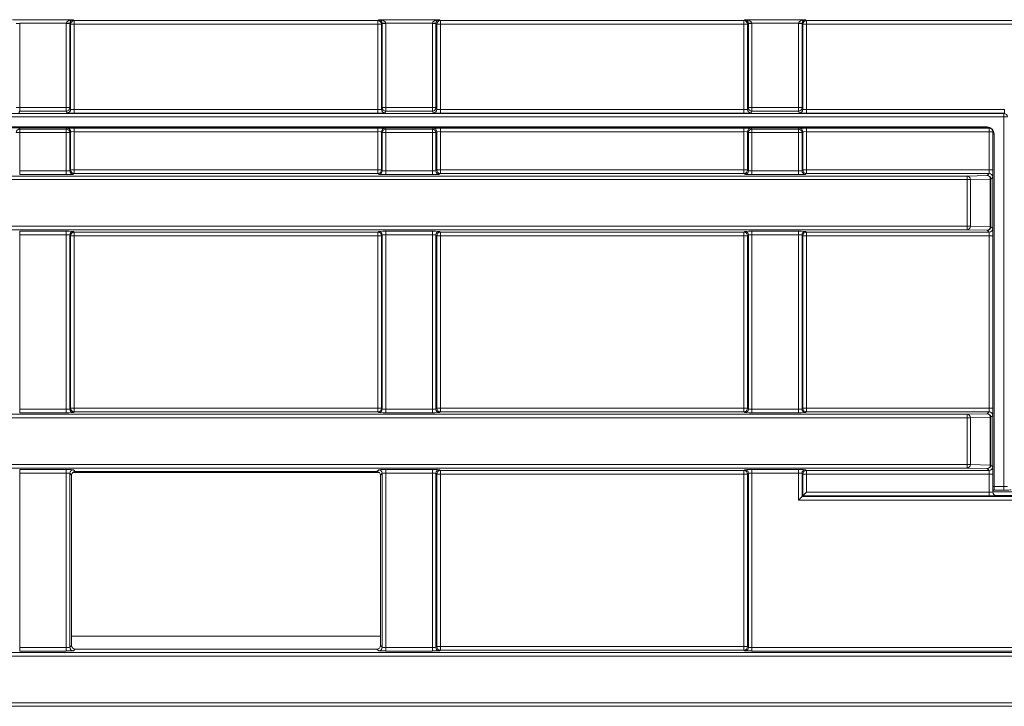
# Model space of a CAD drawing. Header units: millimetres. Extents: x 0 to 1118, y 0 to 864.
# Tile 124 of 248: x 330 to 343, y 488 to 498. Entities that reach past the tile are written whole.
import ezdxf

# ---------------------------------------------------------------- set-up
doc = ezdxf.new("R2010")
doc.units = ezdxf.units.MM

msp = doc.modelspace()

# ---------------------------------------------------------------- linework, layer by layer
at = {"color": 7, "linetype": 'Continuous', "lineweight": 15}
for p, q in [((329.57, 497.919), (330.419, 497.919)), ((329.619, 497.868), (329.669, 497.868)), ((330.32, 497.869), (329.669, 497.869)), ((329.669, 497.868), (329.669, 496.688)), ((330.37, 497.868), (330.32, 497.868)), ((330.32, 496.688), (330.32, 497.868)), ((330.382, 497.856), (330.37, 497.868)), ((330.37, 497.868), (330.37, 496.688)), ((330.382, 496.665), (330.382, 497.856)), ((330.432, 497.856), (330.382, 497.856)), ((330.419, 497.919), (330.432, 497.906)), ((330.432, 497.906), (334.682, 497.906)), ((330.432, 497.906), (330.432, 497.856)), ((334.682, 497.856), (330.432, 497.856)), ((330.432, 497.856), (330.432, 496.662)), ((334.682, 497.906), (334.695, 497.919)), ((334.682, 497.856), (334.682, 497.906)), ((334.682, 496.662), (334.682, 497.856)), ((334.732, 497.856), (334.682, 497.856)), ((334.695, 497.919), (335.544, 497.919)), ((334.744, 497.868), (334.732, 497.856)), ((334.732, 497.856), (334.732, 496.665)), ((334.744, 497.868), (334.794, 497.868)), ((334.744, 496.688), (334.744, 497.868)), ((335.445, 497.869), (334.794, 497.869)), ((334.794, 497.868), (334.794, 496.688)), ((335.445, 496.688), (335.445, 497.868)), ((335.495, 497.868), (335.445, 497.868)), ((335.507, 497.856), (335.495, 497.868)), ((335.495, 497.868), (335.495, 496.688)), ((335.507, 496.665), (335.507, 497.856)), ((335.557, 497.856), (335.507, 497.856)), ((335.544, 497.919), (335.557, 497.906)), ((335.557, 497.906), (339.807, 497.906)), ((335.557, 497.906), (335.557, 497.856)), ((339.807, 497.856), (335.557, 497.856)), ((335.557, 497.856), (335.557, 496.662)), ((339.807, 497.906), (339.82, 497.919)), ((339.807, 497.856), (339.807, 497.906)), ((339.807, 496.662), (339.807, 497.856)), ((339.857, 497.856), (339.807, 497.856)), ((339.82, 497.919), (340.669, 497.919)), ((339.869, 497.868), (339.857, 497.856)), ((339.857, 497.856), (339.857, 496.665)), ((339.869, 496.688), (339.869, 497.868)), ((339.869, 497.868), (339.919, 497.868)), ((340.57, 497.869), (339.919, 497.869)), ((339.919, 497.868), (339.919, 496.688)), ((340.57, 496.688), (340.57, 497.868)), ((340.62, 497.868), (340.57, 497.868)), ((340.632, 497.856), (340.62, 497.868)), ((340.62, 497.868), (340.62, 496.688)), ((340.632, 496.665), (340.632, 497.856)), ((340.682, 497.856), (340.632, 497.856)), ((340.669, 497.919), (340.682, 497.906)), ((340.682, 497.906), (344.932, 497.906)), ((340.682, 497.906), (340.682, 497.856)), ((340.682, 497.856), (340.682, 496.662)), ((344.932, 497.856), (340.682, 497.856)), ((292.275, 496.607), (343.446, 496.607)), ((329.619, 496.688), (329.669, 496.688)), ((329.669, 496.638), (329.657, 496.615)), ((329.669, 496.688), (330.32, 496.688)), ((329.669, 496.638), (329.669, 496.688)), ((330.32, 496.638), (329.669, 496.638)), ((330.32, 496.638), (330.32, 496.688)), ((330.37, 496.688), (330.32, 496.688)), ((330.332, 496.615), (330.32, 496.638)), ((330.37, 496.688), (330.382, 496.665)), ((330.432, 496.612), (330.432, 496.662)), ((330.432, 496.662), (334.682, 496.662)), ((334.682, 496.612), (330.432, 496.612)), ((334.682, 496.612), (334.682, 496.662)), ((334.732, 496.665), (334.744, 496.688)), ((334.744, 496.688), (334.794, 496.688)), ((334.794, 496.638), (334.782, 496.615)), ((334.794, 496.638), (334.794, 496.688)), ((334.794, 496.688), (335.445, 496.688)), ((335.445, 496.638), (334.794, 496.638)), ((335.445, 496.638), (335.445, 496.688)), ((335.495, 496.688), (335.445, 496.688)), ((335.457, 496.615), (335.445, 496.638)), ((335.495, 496.688), (335.507, 496.665)), ((335.557, 496.612), (335.557, 496.662)), ((335.557, 496.662), (339.807, 496.662)), ((339.807, 496.612), (335.557, 496.612)), ((339.807, 496.612), (339.807, 496.662)), ((339.857, 496.665), (339.869, 496.688)), ((339.869, 496.688), (339.919, 496.688)), ((339.919, 496.638), (339.907, 496.615)), ((339.919, 496.688), (340.57, 496.688)), ((339.919, 496.638), (339.919, 496.688)), ((340.57, 496.638), (339.919, 496.638)), ((340.57, 496.638), (340.57, 496.688)), ((340.62, 496.688), (340.57, 496.688)), ((340.582, 496.615), (340.57, 496.638)), ((340.62, 496.688), (340.632, 496.665)), ((340.682, 496.662), (340.682, 496.612)), ((340.682, 496.662), (343.452, 496.662)), ((343.452, 496.612), (340.682, 496.612)), ((343.446, 496.607), (343.452, 496.612)), ((343.446, 496.557), (343.446, 496.607)), ((343.452, 496.662), (343.452, 496.612)), ((343.446, 496.557), (292.275, 496.557)), ((343.496, 496.557), (343.446, 496.557)), ((343.446, 491.384), (343.446, 496.557)), ((292.275, 496.421), (343.21, 496.421)), ((343.242, 496.403), (292.622, 496.403)), ((329.669, 496.338), (329.619, 496.338)), ((329.657, 496.4), (329.669, 496.388)), ((329.669, 496.338), (329.669, 496.388)), ((329.669, 496.388), (330.32, 496.388)), ((329.669, 496.338), (329.669, 495.803)), ((330.32, 496.338), (329.669, 496.338)), ((330.32, 496.388), (330.332, 496.4)), ((330.32, 496.338), (330.32, 496.388)), ((330.37, 496.338), (330.32, 496.338)), ((330.32, 495.803), (330.32, 496.338)), ((330.382, 496.35), (330.37, 496.338)), ((330.37, 496.338), (330.37, 495.805)), ((330.382, 495.816), (330.382, 496.35)), ((330.432, 496.401), (334.682, 496.401)), ((330.432, 496.351), (330.432, 496.401)), ((330.432, 496.351), (330.432, 495.816)), ((334.682, 496.351), (330.432, 496.351)), ((334.682, 496.351), (334.682, 496.401)), ((334.682, 495.816), (334.682, 496.351)), ((334.744, 496.338), (334.732, 496.35)), ((334.732, 496.35), (334.732, 495.816)), ((334.794, 496.338), (334.744, 496.338)), ((334.744, 495.805), (334.744, 496.338)), ((334.782, 496.4), (334.794, 496.388)), ((334.794, 496.338), (334.794, 496.388)), ((334.794, 496.388), (335.445, 496.388)), ((334.794, 496.338), (334.794, 495.803)), ((335.445, 496.338), (334.794, 496.338)), ((335.445, 496.388), (335.457, 496.4)), ((335.445, 496.338), (335.445, 496.388)), ((335.495, 496.338), (335.445, 496.338)), ((335.445, 495.803), (335.445, 496.338)), ((335.507, 496.35), (335.495, 496.338)), ((335.495, 496.338), (335.495, 495.805)), ((335.507, 495.816), (335.507, 496.35)), ((335.557, 496.401), (339.807, 496.401)), ((335.557, 496.351), (335.557, 496.401)), ((335.557, 496.351), (335.557, 495.816)), ((339.807, 496.351), (335.557, 496.351)), ((339.807, 496.351), (339.807, 496.401)), ((339.807, 495.816), (339.807, 496.351)), ((339.869, 496.338), (339.857, 496.35)), ((339.857, 496.35), (339.857, 495.816)), ((339.869, 495.805), (339.869, 496.338)), ((339.919, 496.338), (339.869, 496.338)), ((339.907, 496.4), (339.919, 496.388)), ((339.919, 496.338), (339.919, 496.388)), ((339.919, 496.388), (340.57, 496.388)), ((340.57, 496.338), (339.919, 496.338)), ((339.919, 496.338), (339.919, 495.803)), ((340.57, 496.388), (340.582, 496.4)), ((340.57, 496.338), (340.57, 496.388)), ((340.57, 495.803), (340.57, 496.338)), ((340.62, 496.338), (340.57, 496.338)), ((340.632, 496.35), (340.62, 496.338)), ((340.62, 496.338), (340.62, 495.805)), ((340.632, 495.816), (340.632, 496.35)), ((340.682, 496.401), (343.241, 496.401)), ((340.682, 496.351), (340.682, 496.401)), ((340.682, 496.351), (340.682, 495.816)), ((343.241, 496.351), (340.682, 496.351)), ((343.241, 496.401), (343.242, 496.403)), ((343.241, 496.351), (343.241, 496.401)), ((343.241, 495.816), (343.241, 496.351)), ((343.291, 496.351), (343.241, 496.351)), ((343.292, 496.353), (343.291, 496.351)), ((343.291, 496.351), (343.291, 495.816)), ((343.292, 491.306), (343.292, 496.353)), ((343.31, 496.321), (343.31, 491.384)), ((329.669, 495.753), (329.669, 495.803)), ((329.669, 495.803), (330.32, 495.803)), ((330.32, 495.753), (330.32, 495.803)), ((330.37, 495.805), (330.382, 495.816)), ((330.432, 495.816), (330.382, 495.816)), ((330.432, 495.766), (330.432, 495.816)), ((330.432, 495.816), (334.682, 495.816)), ((334.682, 495.766), (334.682, 495.816)), ((334.732, 495.816), (334.682, 495.816)), ((334.732, 495.816), (334.744, 495.805)), ((334.794, 495.753), (334.794, 495.803)), ((334.794, 495.803), (335.445, 495.803)), ((335.445, 495.753), (335.445, 495.803)), ((335.495, 495.805), (335.507, 495.816)), ((335.557, 495.816), (335.507, 495.816)), ((335.557, 495.766), (335.557, 495.816)), ((335.557, 495.816), (339.807, 495.816)), ((339.807, 495.766), (339.807, 495.816)), ((339.857, 495.816), (339.807, 495.816)), ((339.857, 495.816), (339.869, 495.805)), ((339.919, 495.753), (339.919, 495.803)), ((339.919, 495.803), (340.57, 495.803)), ((340.57, 495.753), (340.57, 495.803)), ((340.62, 495.805), (340.632, 495.816)), ((340.682, 495.816), (340.632, 495.816)), ((340.682, 495.766), (340.682, 495.816)), ((340.682, 495.816), (343.241, 495.816)), ((343.291, 495.816), (343.241, 495.816)), ((292.66, 495.731), (342.933, 495.731)), ((342.933, 495.681), (292.66, 495.681)), ((330.32, 495.753), (329.669, 495.753)), ((330.432, 495.766), (330.42, 495.755)), ((334.682, 495.766), (330.432, 495.766)), ((334.694, 495.755), (334.682, 495.766)), ((335.445, 495.753), (334.794, 495.753)), ((335.557, 495.766), (335.545, 495.755)), ((339.807, 495.766), (335.557, 495.766)), ((339.819, 495.755), (339.807, 495.766)), ((340.57, 495.753), (339.919, 495.753)), ((340.682, 495.766), (340.67, 495.755)), ((343.239, 495.766), (340.682, 495.766)), ((342.933, 495.731), (343.212, 495.739)), ((342.933, 495.681), (342.933, 495.731)), ((342.933, 495.029), (342.933, 495.681)), ((342.976, 495.681), (342.933, 495.681)), ((343.255, 495.689), (342.976, 495.681)), ((342.976, 495.681), (342.976, 495.029)), ((343.212, 495.739), (343.239, 495.766)), ((343.255, 495.021), (343.255, 495.689)), ((343.255, 495.689), (343.262, 495.689)), ((343.289, 495.716), (343.262, 495.689)), ((343.262, 495.689), (343.262, 495.021)), ((292.66, 495.029), (342.933, 495.029)), ((342.933, 494.979), (292.66, 494.979)), ((329.669, 494.957), (330.32, 494.957)), ((329.669, 494.907), (329.669, 494.957)), ((330.32, 494.907), (330.32, 494.957)), ((330.42, 494.955), (330.432, 494.944)), ((334.682, 494.944), (334.694, 494.955)), ((334.794, 494.957), (335.445, 494.957)), ((334.794, 494.907), (334.794, 494.957)), ((335.445, 494.907), (335.445, 494.957)), ((335.545, 494.955), (335.557, 494.944)), ((339.807, 494.944), (339.819, 494.955)), ((339.919, 494.957), (340.57, 494.957)), ((339.919, 494.907), (339.919, 494.957)), ((340.57, 494.907), (340.57, 494.957)), ((340.67, 494.955), (340.682, 494.944)), ((342.933, 494.979), (342.933, 495.029)), ((342.933, 495.029), (342.976, 495.029)), ((343.212, 494.971), (342.933, 494.979)), ((342.976, 495.029), (343.255, 495.021)), ((343.239, 494.944), (343.212, 494.971)), ((343.255, 495.021), (343.262, 495.021)), ((343.262, 495.021), (343.289, 494.994)), ((330.32, 494.907), (329.669, 494.907)), ((329.669, 494.907), (329.669, 492.467)), ((330.32, 492.467), (330.32, 494.907)), ((330.37, 494.905), (330.37, 492.469)), ((330.382, 494.894), (330.37, 494.905)), ((330.382, 492.48), (330.382, 494.894)), ((330.382, 494.894), (330.432, 494.894)), ((330.432, 494.944), (334.682, 494.944)), ((330.432, 494.894), (330.432, 494.944)), ((334.682, 494.894), (330.432, 494.894)), ((330.432, 494.894), (330.432, 492.48)), ((334.682, 494.894), (334.682, 494.944)), ((334.682, 492.48), (334.682, 494.894)), ((334.682, 494.894), (334.732, 494.894)), ((334.744, 494.905), (334.732, 494.894)), ((334.732, 494.894), (334.732, 492.48)), ((334.744, 492.469), (334.744, 494.905)), ((335.445, 494.907), (334.794, 494.907)), ((334.794, 494.907), (334.794, 492.467)), ((335.445, 492.467), (335.445, 494.907)), ((335.495, 494.905), (335.495, 492.469)), ((335.507, 494.894), (335.495, 494.905)), ((335.507, 492.48), (335.507, 494.894)), ((335.507, 494.894), (335.557, 494.894)), ((335.557, 494.944), (339.807, 494.944)), ((335.557, 494.894), (335.557, 494.944)), ((339.807, 494.894), (335.557, 494.894)), ((335.557, 494.894), (335.557, 492.48)), ((339.807, 494.894), (339.807, 494.944)), ((339.807, 492.48), (339.807, 494.894)), ((339.807, 494.894), (339.857, 494.894)), ((339.869, 494.905), (339.857, 494.894)), ((339.857, 494.894), (339.857, 492.48)), ((339.869, 492.469), (339.869, 494.905)), ((340.57, 494.907), (339.919, 494.907)), ((339.919, 494.907), (339.919, 492.467)), ((340.57, 492.467), (340.57, 494.907)), ((340.62, 494.905), (340.62, 492.469)), ((340.632, 494.894), (340.62, 494.905)), ((340.632, 492.48), (340.632, 494.894)), ((340.632, 494.894), (340.682, 494.894)), ((340.682, 494.944), (343.239, 494.944)), ((340.682, 494.894), (340.682, 494.944)), ((343.241, 494.894), (340.682, 494.894)), ((340.682, 494.894), (340.682, 492.48)), ((343.241, 494.894), (343.291, 494.894)), ((343.241, 492.48), (343.241, 494.894)), ((343.291, 494.894), (343.291, 492.48)), ((329.669, 492.417), (329.669, 492.467)), ((329.669, 492.467), (330.32, 492.467)), ((330.32, 492.417), (330.32, 492.467)), ((330.37, 492.469), (330.382, 492.48)), ((330.382, 492.48), (330.432, 492.48)), ((330.432, 492.43), (330.432, 492.48)), ((330.432, 492.48), (334.682, 492.48)), ((334.682, 492.43), (334.682, 492.48)), ((334.682, 492.48), (334.732, 492.48)), ((334.732, 492.48), (334.744, 492.469)), ((334.794, 492.417), (334.794, 492.467)), ((334.794, 492.467), (335.445, 492.467)), ((335.445, 492.417), (335.445, 492.467)), ((335.495, 492.469), (335.507, 492.48)), ((335.507, 492.48), (335.557, 492.48)), ((335.557, 492.43), (335.557, 492.48)), ((335.557, 492.48), (339.807, 492.48)), ((339.807, 492.43), (339.807, 492.48)), ((339.807, 492.48), (339.857, 492.48)), ((339.857, 492.48), (339.869, 492.469)), ((339.919, 492.417), (339.919, 492.467)), ((339.919, 492.467), (340.57, 492.467)), ((340.57, 492.417), (340.57, 492.467)), ((340.62, 492.469), (340.632, 492.48)), ((340.632, 492.48), (340.682, 492.48)), ((340.682, 492.43), (340.682, 492.48)), ((340.682, 492.48), (343.241, 492.48)), ((343.241, 492.48), (343.291, 492.48)), ((290.369, 492.395), (342.933, 492.395)), ((342.933, 492.345), (290.369, 492.345)), ((330.32, 492.417), (329.669, 492.417)), ((330.432, 492.43), (330.42, 492.419)), ((334.682, 492.43), (330.432, 492.43)), ((334.694, 492.419), (334.682, 492.43)), ((335.445, 492.417), (334.794, 492.417)), ((335.557, 492.43), (335.545, 492.419)), ((339.807, 492.43), (335.557, 492.43)), ((339.819, 492.419), (339.807, 492.43)), ((340.57, 492.417), (339.919, 492.417)), ((340.682, 492.43), (340.67, 492.419)), ((343.239, 492.43), (340.682, 492.43)), ((342.933, 492.395), (343.212, 492.403)), ((342.933, 492.345), (342.933, 492.395)), ((342.933, 491.693), (342.933, 492.345)), ((342.976, 492.345), (342.933, 492.345)), ((343.255, 492.353), (342.976, 492.345)), ((342.976, 492.345), (342.976, 491.693)), ((343.212, 492.403), (343.239, 492.43)), ((343.255, 491.685), (343.255, 492.353)), ((343.255, 492.353), (343.262, 492.353)), ((343.289, 492.38), (343.262, 492.353)), ((343.262, 492.353), (343.262, 491.685)), ((291.743, 491.693), (342.933, 491.693)), ((342.933, 491.643), (291.922, 491.643)), ((342.933, 491.643), (342.933, 491.693)), ((342.933, 491.693), (342.976, 491.693)), ((343.212, 491.635), (342.933, 491.643)), ((342.976, 491.693), (343.255, 491.685)), ((343.255, 491.685), (343.262, 491.685)), ((343.262, 491.685), (343.289, 491.658)), ((329.669, 491.621), (330.32, 491.621)), ((329.669, 491.571), (329.669, 491.621)), ((330.32, 491.571), (329.669, 491.571)), ((329.669, 491.571), (329.669, 489.131)), ((330.32, 491.571), (330.32, 491.621)), ((330.32, 489.131), (330.32, 491.571)), ((330.37, 491.569), (330.37, 489.133)), ((330.396, 491.544), (330.37, 491.569)), ((330.396, 489.158), (330.396, 491.544)), ((330.41, 491.579), (334.704, 491.579)), ((330.42, 491.619), (330.446, 491.594)), ((330.446, 491.594), (334.668, 491.594)), ((334.668, 491.594), (334.694, 491.619)), ((334.744, 491.569), (334.718, 491.544)), ((334.718, 491.544), (334.718, 489.158)), ((334.744, 489.133), (334.744, 491.569)), ((334.794, 491.621), (335.445, 491.621)), ((334.794, 491.621), (334.794, 491.571)), ((335.445, 491.571), (334.794, 491.571)), ((334.794, 491.571), (334.794, 489.131)), ((335.445, 491.621), (335.445, 491.571)), ((335.445, 489.131), (335.445, 491.571)), ((335.495, 491.569), (335.495, 489.133)), ((335.507, 491.558), (335.495, 491.569)), ((335.507, 489.144), (335.507, 491.558)), ((335.507, 491.558), (335.557, 491.558)), ((335.545, 491.619), (335.557, 491.608)), ((335.557, 491.608), (339.807, 491.608)), ((335.557, 491.608), (335.557, 491.558)), ((339.807, 491.558), (335.557, 491.558)), ((335.557, 491.558), (335.557, 489.144)), ((339.807, 491.608), (339.819, 491.619)), ((339.807, 491.608), (339.807, 491.558)), ((339.807, 491.558), (339.857, 491.558)), ((339.807, 489.144), (339.807, 491.558)), ((339.869, 491.569), (339.857, 491.558)), ((339.857, 491.558), (339.857, 489.144)), ((339.869, 489.133), (339.869, 491.569)), ((339.919, 491.621), (340.57, 491.621)), ((339.919, 491.621), (339.919, 491.571)), ((340.57, 491.571), (339.919, 491.571)), ((339.919, 491.571), (339.919, 489.131)), ((340.57, 491.621), (340.57, 491.571)), ((340.57, 491.192), (340.57, 491.571)), ((340.62, 491.569), (340.62, 491.242)), ((340.632, 491.558), (340.62, 491.569)), ((340.632, 491.253), (340.632, 491.558)), ((340.682, 491.558), (340.632, 491.558)), ((340.67, 491.619), (340.682, 491.608)), ((340.682, 491.608), (343.239, 491.608)), ((340.682, 491.608), (340.682, 491.558)), ((340.682, 491.558), (340.682, 491.303)), ((343.241, 491.558), (340.682, 491.558)), ((343.239, 491.608), (343.212, 491.635)), ((343.291, 491.558), (343.241, 491.558)), ((343.241, 491.303), (343.241, 491.558)), ((343.291, 491.558), (343.291, 491.305)), ((343.31, 491.384), (343.446, 491.384)), ((343.31, 491.334), (343.31, 491.384)), ((343.446, 491.334), (343.446, 491.384)), ((340.62, 491.242), (340.632, 491.253)), ((340.62, 491.242), (344.709, 491.242)), ((343.241, 491.253), (340.632, 491.253)), ((340.682, 491.303), (343.241, 491.303)), ((343.241, 491.303), (343.241, 491.253)), ((343.291, 491.305), (343.292, 491.306)), ((343.446, 491.334), (343.31, 491.334)), ((343.342, 491.256), (343.341, 491.255)), ((345.382, 491.256), (343.342, 491.256)), ((344.709, 491.192), (340.57, 491.192)), ((330.37, 489.133), (330.396, 489.158)), ((334.718, 489.158), (334.744, 489.133)), ((291.922, 489.059), (344.898, 489.059)), ((329.669, 489.081), (329.669, 489.131)), ((329.669, 489.131), (330.32, 489.131)), ((330.32, 489.081), (329.669, 489.081)), ((330.32, 489.081), (330.32, 489.131)), ((330.446, 489.108), (330.42, 489.083)), ((330.446, 489.108), (334.668, 489.108)), ((334.694, 489.083), (334.668, 489.108)), ((334.794, 489.131), (334.794, 489.081)), ((334.794, 489.131), (335.445, 489.131)), ((335.445, 489.081), (334.794, 489.081)), ((335.445, 489.131), (335.445, 489.081)), ((335.495, 489.133), (335.507, 489.144)), ((335.507, 489.144), (335.557, 489.144)), ((335.557, 489.094), (335.545, 489.083)), ((335.557, 489.144), (339.807, 489.144)), ((335.557, 489.144), (335.557, 489.094)), ((339.807, 489.094), (335.557, 489.094)), ((339.807, 489.144), (339.807, 489.094)), ((339.807, 489.144), (339.857, 489.144)), ((339.819, 489.083), (339.807, 489.094)), ((339.857, 489.144), (339.869, 489.133)), ((339.919, 489.081), (339.919, 489.131)), ((339.919, 489.131), (344.709, 489.131)), ((344.734, 489.081), (339.919, 489.081)), ((344.898, 489.009), (291.743, 489.009)), ((290.369, 488.357), (344.898, 488.357)), ((344.898, 488.307), (290.369, 488.307))]:
    msp.add_line(p, q, dxfattribs=at)
at = {"color": 9, "linetype": 'Continuous', "lineweight": 15}
for p, q in [((343.21, 496.421), (343.21, 496.403)), ((343.292, 496.321), (343.31, 496.321)), ((343.292, 491.384), (343.31, 491.384)), ((343.31, 491.334), (343.292, 491.325)), ((343.292, 491.31), (343.838, 491.31)), ((330.396, 489.29), (334.718, 489.29))]:
    msp.add_line(p, q, dxfattribs=at)
at = {"color": 7, "linetype": 'Continuous', "lineweight": 15, "flags": 128}
for points in [[(330.37, 497.868), (330.369, 497.868), (330.366, 497.869), (330.362, 497.869), (330.355, 497.869), (330.348, 497.869), (330.339, 497.869), (330.33, 497.869), (330.32, 497.869)], [(334.744, 497.868), (334.745, 497.868), (334.748, 497.869), (334.752, 497.869), (334.759, 497.869), (334.766, 497.869), (334.775, 497.869), (334.784, 497.869), (334.794, 497.869)], [(335.495, 497.868), (335.494, 497.868), (335.491, 497.869), (335.487, 497.869), (335.48, 497.869), (335.473, 497.869), (335.464, 497.869), (335.455, 497.869), (335.445, 497.869)], [(339.869, 497.868), (339.87, 497.868), (339.873, 497.869), (339.877, 497.869), (339.884, 497.869), (339.891, 497.869), (339.9, 497.869), (339.909, 497.869), (339.919, 497.869)], [(340.62, 497.868), (340.619, 497.868), (340.616, 497.869), (340.612, 497.869), (340.605, 497.869), (340.598, 497.869), (340.589, 497.869), (340.58, 497.869), (340.57, 497.869)], [(340.57, 491.192), (340.58, 491.202), (340.589, 491.211), (340.598, 491.22), (340.605, 491.227), (340.612, 491.233), (340.616, 491.238), (340.619, 491.241), (340.62, 491.242)], [(340.682, 491.303), (340.672, 491.294), (340.663, 491.285), (340.654, 491.276), (340.647, 491.268), (340.64, 491.262), (340.636, 491.258), (340.633, 491.255), (340.632, 491.253)]]:
    msp.add_lwpolyline(points, dxfattribs=at)
at = {"color": 9, "linetype": 'Continuous', "lineweight": 15, "flags": 128}
msp.add_lwpolyline([(343.31, 491.334), (343.3, 491.335), (343.292, 491.337)], dxfattribs=at)
at = {"color": 7, "linetype": 'Continuous', "lineweight": 15}
for centre, radius, start, end in [((330.432, 497.856), 0.05, 90.0214, 179.9807), ((334.682, 497.856), 0.05, 0.0193, 89.9786), ((335.557, 497.856), 0.05, 90.0223, 179.9777), ((339.807, 497.856), 0.05, 0.0223, 89.9777), ((340.682, 497.856), 0.05, 90.0214, 179.9807), ((330.32, 496.688), 0.05, 270.0234, 359.9489), ((330.332, 496.665), 0.05, 270.0258, 359.9486), ((334.782, 496.665), 0.05, 180.0514, 269.9742), ((334.794, 496.688), 0.05, 180.0533, 269.9745), ((335.445, 496.688), 0.05, 270.0234, 359.9467), ((335.457, 496.665), 0.05, 270.0246, 359.9519), ((339.907, 496.665), 0.05, 180.0493, 269.9742), ((339.919, 496.688), 0.05, 180.0533, 269.9766), ((340.57, 496.688), 0.05, 270.0255, 359.9467), ((340.582, 496.665), 0.05, 270.0258, 359.9486), ((343.446, 496.557), 0.05, 0.0811, 89.9167), ((329.669, 496.338), 0.05, 90.0223, 179.9777), ((330.32, 496.338), 0.05, 0.0193, 89.9786), ((330.332, 496.35), 0.05, 0.0192, 89.9829), ((334.782, 496.35), 0.05, 90.0201, 179.9777), ((334.794, 496.338), 0.05, 90.0214, 179.9807), ((335.445, 496.338), 0.05, 0.0223, 89.9777), ((335.457, 496.35), 0.05, 0.0192, 89.9808), ((339.907, 496.35), 0.05, 90.0192, 179.9808), ((339.919, 496.338), 0.05, 90.0223, 179.9777), ((340.57, 496.338), 0.05, 0.0193, 89.9786), ((340.582, 496.35), 0.05, 0.0223, 89.9799), ((343.241, 496.351), 0.05, 0.0232, 89.979), ((330.42, 495.805), 0.05, 180.0232, 269.9768), ((330.432, 495.816), 0.05, 180.0192, 269.9808), ((334.682, 495.816), 0.05, 270.0192, 359.9808), ((334.694, 495.805), 0.05, 270.0223, 359.9777), ((335.545, 495.805), 0.05, 180.0201, 269.9777), ((335.557, 495.816), 0.05, 180.0223, 269.9799), ((339.807, 495.816), 0.05, 270.0201, 359.9777), ((339.819, 495.805), 0.05, 270.0223, 359.9799), ((340.67, 495.805), 0.05, 180.0232, 269.9768), ((340.682, 495.816), 0.05, 180.0192, 269.9808), ((342.929, 495.684), 0.0473, 356.5465, 84.6688), ((343.208, 495.692), 0.0473, 356.5514, 84.6639), ((343.212, 495.689), 0.05, 0.0214, 89.9807), ((343.239, 495.716), 0.05, 0.0214, 89.9807), ((330.42, 494.905), 0.05, 90.0223, 179.9777), ((334.694, 494.905), 0.05, 0.0214, 89.9786), ((335.545, 494.905), 0.05, 90.0214, 179.9807), ((339.819, 494.905), 0.05, 0.0193, 89.9786), ((340.67, 494.905), 0.05, 90.0223, 179.9777), ((342.929, 495.026), 0.0473, 275.3313, 3.4556), ((343.208, 495.018), 0.0473, 275.3362, 3.4507), ((343.212, 495.021), 0.05, 270.0214, 359.9786), ((343.239, 494.994), 0.05, 270.0223, 359.9777), ((330.432, 494.894), 0.05, 90.0192, 179.9808), ((334.682, 494.894), 0.05, 0.0192, 89.9808), ((335.557, 494.894), 0.05, 90.0201, 179.9777), ((339.807, 494.894), 0.05, 0.0223, 89.9799), ((340.682, 494.894), 0.05, 90.0192, 179.9808), ((330.42, 492.469), 0.05, 180.0232, 269.9768), ((330.432, 492.48), 0.05, 180.0192, 269.9808), ((334.682, 492.48), 0.05, 270.0192, 359.9808), ((334.694, 492.469), 0.05, 270.0223, 359.9777), ((335.545, 492.469), 0.05, 180.0201, 269.9777), ((335.557, 492.48), 0.05, 180.0223, 269.9799), ((339.807, 492.48), 0.05, 270.0201, 359.9777), ((339.819, 492.469), 0.05, 270.0223, 359.9799), ((340.67, 492.469), 0.05, 180.0232, 269.9768), ((340.682, 492.48), 0.05, 180.0192, 269.9808), ((342.929, 492.348), 0.0473, 356.5465, 84.6688), ((343.208, 492.356), 0.0473, 356.5514, 84.6639), ((343.212, 492.353), 0.05, 0.0214, 89.9807), ((343.239, 492.38), 0.05, 0.0193, 89.9807), ((342.929, 491.69), 0.0473, 275.3313, 3.4556), ((343.208, 491.682), 0.0473, 275.3362, 3.4507), ((343.212, 491.685), 0.05, 270.0214, 359.9786), ((343.239, 491.658), 0.05, 270.0223, 359.9777), ((330.42, 491.569), 0.05, 90.0223, 179.9777), ((334.694, 491.569), 0.05, 0.0214, 89.9786), ((335.545, 491.569), 0.05, 90.0214, 179.9807), ((335.557, 491.558), 0.05, 90.0201, 179.9777), ((339.807, 491.558), 0.05, 0.0223, 89.9799), ((339.819, 491.569), 0.05, 0.0193, 89.9786), ((340.67, 491.569), 0.05, 90.0223, 179.9777), ((340.682, 491.558), 0.05, 90.0192, 179.9808), ((343.341, 491.305), 0.05, 180.018, 269.9777), ((330.42, 489.133), 0.05, 180.0232, 269.9768), ((334.694, 489.133), 0.05, 270.0223, 359.9777), ((335.545, 489.133), 0.05, 180.0201, 269.9777), ((335.557, 489.144), 0.05, 180.0223, 269.9799), ((339.807, 489.144), 0.05, 270.0201, 359.9777), ((339.819, 489.133), 0.05, 270.0223, 359.9799)]:
    msp.add_arc(centre, radius, start, end, dxfattribs=at)
for centre, major_axis, ratio, start_param, end_param in [((330.419, 497.869), (0.0983, 0.0012), 0.508671, 1.564703, 3.118046), ((330.42, 497.868), (0.0707, -0.0707), 0.999695, 3.90969, 3.926839), ((330.419, 497.869), (0.019, 0.0467), 0.951631, 0.403711, 1.957054), ((330.42, 497.868), (-0.0354, 0.0354), 0.999087, 0.768097, 0.785246), ((334.695, 497.869), (-0.019, 0.0467), 0.951631, 4.326131, 5.879474), ((334.695, 497.869), (0.0983, -0.0012), 0.508671, 0.023547, 1.57689), ((334.694, 497.868), (0.0354, 0.0354), 0.999087, 5.497939, 5.515088), ((334.694, 497.868), (0.0707, 0.0707), 0.999695, 5.497939, 5.515088), ((335.544, 497.869), (0.0983, 0.0012), 0.508671, 1.564703, 3.118046), ((335.545, 497.868), (0.0707, -0.0707), 0.999695, 3.90969, 3.926839), ((335.544, 497.869), (0.019, 0.0467), 0.951631, 0.403711, 1.957054), ((335.545, 497.868), (-0.0354, 0.0354), 0.999087, 0.768097, 0.785246), ((339.82, 497.869), (0.0983, -0.0012), 0.508671, 0.023547, 1.57689), ((339.82, 497.869), (-0.019, 0.0467), 0.951631, 4.326131, 5.879474), ((339.819, 497.868), (0.0354, 0.0354), 0.999087, 5.497939, 5.515088), ((339.819, 497.868), (0.0707, 0.0707), 0.999695, 5.497939, 5.515088), ((340.669, 497.869), (0.0983, 0.0012), 0.508671, 1.564703, 3.118046), ((340.67, 497.868), (0.0707, -0.0707), 0.999695, 3.90969, 3.926839), ((340.669, 497.869), (0.019, 0.0467), 0.951631, 0.403711, 1.957054), ((340.67, 497.868), (-0.0354, 0.0354), 0.999087, 0.768097, 0.785246), ((330.432, 496.615), (0.1, 0), 0.034921, 3.159046, 4.712389), ((330.432, 496.665), (0.05, 0), 0.069842, 3.159046, 4.712389), ((334.682, 496.665), (0.05, 0), 0.069842, 4.712389, 6.265732), ((334.682, 496.615), (0.1, 0), 0.034921, 4.712389, 6.265732), ((335.557, 496.615), (0.1, 0), 0.034921, 3.159046, 4.712389), ((335.557, 496.665), (0.05, 0), 0.069842, 3.159046, 4.712389), ((339.807, 496.665), (0.05, 0), 0.069842, 4.712389, 6.265732), ((339.807, 496.615), (0.1, 0), 0.034921, 4.712389, 6.265732), ((340.682, 496.615), (0.1, 0), 0.034921, 3.159046, 4.712389), ((340.682, 496.665), (0.05, 0), 0.069842, 3.159046, 4.712389), ((330.432, 496.4), (0.1, 0), 0.017455, 1.570796, 3.124139), ((330.432, 496.35), (0.05, 0), 0.03491, 1.570796, 3.124139), ((334.682, 496.4), (0.1, 0), 0.017455, 0.017453, 1.570796), ((334.682, 496.35), (0.05, 0), 0.03491, 0.017453, 1.570796), ((335.557, 496.4), (0.1, 0), 0.017455, 1.570796, 3.124139), ((335.557, 496.35), (0.05, 0), 0.03491, 1.570796, 3.124139), ((339.807, 496.4), (0.1, 0), 0.017455, 0.017453, 1.570796), ((339.807, 496.35), (0.05, 0), 0.03491, 0.017453, 1.570796), ((340.682, 496.4), (0.1, 0), 0.017455, 1.570796, 3.124139), ((340.682, 496.35), (0.05, 0), 0.03491, 1.570796, 3.124139), ((343.21, 496.32), (-0.0708, -0.0708), 0.998783, 2.356803, 3.926382), ((343.243, 496.354), (0.0465, -0.0188), 0.975196, 1.178326, 1.963572), ((343.243, 496.354), (-0.0188, 0.0465), 0.975196, 4.319614, 5.10486), ((330.32, 495.805), (0.05, 0), 0.03491, 4.712389, 6.265732), ((334.794, 495.805), (0.05, 0), 0.03491, 3.159046, 4.712389), ((335.445, 495.805), (0.05, 0), 0.03491, 4.712389, 6.265732), ((339.919, 495.805), (0.05, 0), 0.03491, 3.159046, 4.712389), ((340.57, 495.805), (0.05, 0), 0.03491, 4.712389, 6.265732), ((343.239, 495.816), (0, 0.05), 0.03491, 3.159046, 4.712389), ((343.289, 495.816), (0, 0.1), 0.017455, 3.159046, 4.712389), ((330.32, 495.755), (0.1, 0), 0.017455, 4.712389, 6.265732), ((334.794, 495.755), (0.1, 0), 0.017455, 3.159046, 4.712389), ((335.445, 495.755), (0.1, 0), 0.017455, 4.712389, 6.265732), ((339.919, 495.755), (0.1, 0), 0.017455, 3.159046, 4.712389), ((340.57, 495.755), (0.1, 0), 0.017455, 4.712389, 6.265732), ((330.32, 494.955), (0.1, 0), 0.017455, 0.017453, 1.570796), ((334.794, 494.955), (0.1, 0), 0.017455, 1.570796, 3.124139), ((335.445, 494.955), (0.1, 0), 0.017455, 0.017453, 1.570796), ((339.919, 494.955), (0.1, 0), 0.017455, 1.570796, 3.124139), ((340.57, 494.955), (0.1, 0), 0.017455, 0.017453, 1.570796), ((343.289, 494.894), (0, 0.1), 0.017455, 4.712389, 6.265732), ((330.32, 494.905), (0.05, 0), 0.03491, 0.017453, 1.570796), ((334.794, 494.905), (0.05, 0), 0.03491, 1.570796, 3.124139), ((335.445, 494.905), (0.05, 0), 0.03491, 0.017453, 1.570796), ((339.919, 494.905), (0.05, 0), 0.03491, 1.570796, 3.124139), ((340.57, 494.905), (0.05, 0), 0.03491, 0.017453, 1.570796), ((343.239, 494.894), (0, 0.05), 0.03491, 4.712389, 6.265732), ((330.32, 492.469), (0.05, 0), 0.03491, 4.712389, 6.265732), ((334.794, 492.469), (0.05, 0), 0.03491, 3.159046, 4.712389), ((335.445, 492.469), (0.05, 0), 0.03491, 4.712389, 6.265732), ((339.919, 492.469), (0.05, 0), 0.03491, 3.159046, 4.712389), ((340.57, 492.469), (0.05, 0), 0.03491, 4.712389, 6.265732), ((343.239, 492.48), (0, 0.05), 0.03491, 3.159046, 4.712389), ((343.289, 492.48), (0, 0.1), 0.017455, 3.159046, 4.712389), ((330.32, 492.419), (0.1, 0), 0.017455, 4.712389, 6.265732), ((334.794, 492.419), (0.1, 0), 0.017455, 3.159046, 4.712389), ((335.445, 492.419), (0.1, 0), 0.017455, 4.712389, 6.265732), ((339.919, 492.419), (0.1, 0), 0.017455, 3.159046, 4.712389), ((340.57, 492.419), (0.1, 0), 0.017455, 4.712389, 6.265732), ((343.289, 491.558), (0, 0.1), 0.017455, 4.712389, 6.265732), ((330.32, 491.619), (0.1, 0), 0.017455, 0.017453, 1.570796), ((330.32, 491.569), (0.05, 0), 0.03491, 0.017453, 1.570796), ((330.446, 491.544), (-0.0354, 0.0354), 0.999695, 5.497939, 7.068431), ((334.668, 491.544), (-0.0354, -0.0354), 0.999695, 2.356347, 3.926839), ((334.794, 491.619), (0.1, 0), 0.017455, 1.570796, 3.124139), ((334.794, 491.569), (0.05, 0), 0.03491, 1.570796, 3.124139), ((335.445, 491.619), (0.1, 0), 0.017455, 0.017453, 1.570796), ((335.445, 491.569), (0.05, 0), 0.03491, 0.017453, 1.570796), ((339.919, 491.619), (0.1, 0), 0.017455, 1.570796, 3.124139), ((339.919, 491.569), (0.05, 0), 0.03491, 1.570796, 3.124139), ((340.57, 491.619), (0.1, 0), 0.017455, 0.017453, 1.570796), ((340.57, 491.569), (0.05, 0), 0.03491, 0.017453, 1.570796), ((343.239, 491.558), (0, 0.05), 0.03491, 4.712389, 6.265732), ((343.446, 491.386), (0.05, 0), 0.03491, 4.712389, 6.248279), ((343.241, 491.305), (0.05, 0), 0.03491, 4.712389, 6.265732), ((343.241, 491.255), (0.1, 0), 0.017455, 4.712389, 6.265732), ((343.341, 491.306), (-0.0188, 0.0465), 0.975196, 1.178021, 1.963267), ((343.341, 491.306), (0.0465, -0.0188), 0.975196, 4.319918, 5.105164), ((343.446, 491.336), (0.1, 0), 0.017455, 4.712389, 6.248279), ((330.446, 489.158), (0.0354, 0.0354), 0.999695, 2.356347, 3.926839), ((334.668, 489.158), (0.0354, -0.0354), 0.999695, 5.497939, 7.068431), ((330.32, 489.133), (0.05, 0), 0.03491, 4.712389, 6.265732), ((330.32, 489.083), (0.1, 0), 0.017455, 4.712389, 6.265732), ((334.794, 489.083), (0.1, 0), 0.017455, 3.159046, 4.712389), ((334.794, 489.133), (0.05, 0), 0.03491, 3.159046, 4.712389), ((335.445, 489.133), (0.05, 0), 0.03491, 4.712389, 6.265732), ((335.445, 489.083), (0.1, 0), 0.017455, 4.712389, 6.265732), ((339.919, 489.083), (0.1, 0), 0.017455, 3.159046, 4.712389), ((339.919, 489.133), (0.05, 0), 0.03491, 3.159046, 4.712389)]:
    msp.add_ellipse(centre, major_axis=major_axis, ratio=ratio, start_param=start_param, end_param=end_param, dxfattribs=at)

doc.saveas('drawing.dxf')
